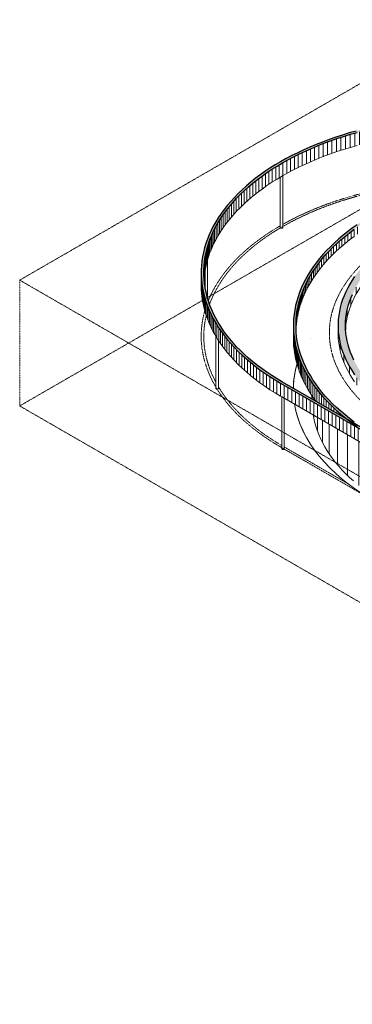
# Model space of a CAD drawing. Header units: millimetres. Extents: x 2807 to 348062, y -35711 to 43067.
# Tile 99 of 191: x 89126 to 108260, y -35378 to 21280. Entities that reach past the tile are written whole.
import ezdxf

# ---------------------------------------------------------------- set-up
doc = ezdxf.new("R2010")
doc.units = ezdxf.units.MM
doc.linetypes.add('THO_hhidden', pattern=[2.5, 1.5, -1])
doc.linetypes.add('THO_hidden', pattern=[6, 3, -3])
for name, color, linetype, lineweight, true_color in [('A-AREA', 1, 'Continuous', 13, 0xff0000), ('A-DETL', 7, 'Continuous', 13, 0x00a600), ('G-ANNO-SYMB', 7, 'THO_hidden', 13, 0xff8040)]:
    doc.layers.add(name, color=color, linetype=linetype, lineweight=lineweight, true_color=true_color)
for name, color, linetype, lineweight in [('A-FLOR', 7, 'Continuous', 18), ('A-WALL-PATT', 7, 'Continuous', 25), ('I-WALL', 7, 'Continuous', 18), ('S-COLS', 7, 'Continuous', 13)]:
    doc.layers.add(name, color=color, linetype=linetype, lineweight=lineweight)

# ---------------------------------------------------------------- blocks, each defined once
blk = doc.blocks.new('FP_405-01 isometrie 1e verdieping _plotview_')
at = {"layer": 'A-WALL-PATT', "color": 8, "lineweight": 13, "true_color": 0x808080}
for p, q in [((19563, -558), (19563, -368)), ((19663, -616), (19663, -512)), ((19663, -1697), (19663, -1489)), ((19861, -2380), (19861, -1604)), ((20156, -3051), (20156, -1774)), ((20546, -3706), (20546, -1999)), ((21029, -4341), (21029, -2278)), ((21600, -4950), (21600, -2608)), ((22257, -5530), (22257, -2987)), ((22994, -6076), (22994, -3412)), ((23806, -6586), (23806, -3881))]:
    blk.add_line(p, q, dxfattribs=at)
at = {"layer": 'I-WALL'}
for p, q in [((19552, 2923), (19552, 2907)), ((19552, -353), (19552, -552))]:
    blk.add_line(p, q, dxfattribs=at)
blk = doc.blocks.new('FP_409-01 isometrie 1e verdieping _plotview_')
at = {"layer": 'A-WALL-PATT', "color": 8, "lineweight": 13, "true_color": 0x808080}
for p, q in [((21062, 2931), (21062, 3347)), ((21170, 2241), (21170, 2657)), ((21386, 1560), (21386, 1976)), ((21710, 893), (21710, 1309)), ((22140, 246), (22140, 662)), ((22670, -375), (22670, 41)), ((23297, -966), (23297, -550)), ((24016, -1521), (24016, -1105)), ((24819, -2035), (24819, -1619))]:
    blk.add_line(p, q, dxfattribs=at)
at = {"layer": 'I-WALL'}
blk.add_line((21052, 3674), (21052, 3258), dxfattribs=at)
blk = doc.blocks.new('FP_410-01 isometrie 1e verdieping _plotview_')
at = {"layer": 'A-WALL-PATT', "color": 8, "lineweight": 13, "true_color": 0x808080}
for p, q in [((25179, 8398), (25179, 8814)), ((24373, 7886), (24373, 8302)), ((23654, 7332), (23654, 7748)), ((23030, 6741), (23030, 7157)), ((22507, 6119), (22507, 6535)), ((22088, 5470), (22088, 5886)), ((21778, 4802), (21778, 5218)), ((21580, 4119), (21580, 4535)), ((21494, 3429), (21494, 3845))]:
    blk.add_line(p, q, dxfattribs=at)
blk = doc.blocks.new('FP_414-01 isometrie 1e verdieping _plotview_')
at = {"layer": 'A-WALL-PATT', "color": 252, "lineweight": 13, "true_color": 0x9c978e}
for p, q in [((31591, 12056), (31591, 12472)), ((31888, 12083), (31888, 12498)), ((32185, 12105), (32185, 12521)), ((32483, 12125), (32483, 12541)), ((32781, 12141), (32781, 12557)), ((33080, 12154), (33080, 12570)), ((33380, 12164), (33380, 12580)), ((33679, 12170), (33679, 12586)), ((33979, 12173), (33979, 12589)), ((34279, 12172), (34279, 12588)), ((34579, 12168), (34579, 12584)), ((34878, 12161), (34878, 12577)), ((35178, 12151), (35178, 12567)), ((35476, 12137), (35476, 12553)), ((35775, 12119), (35775, 12535)), ((36072, 12099), (36072, 12515)), ((36369, 12075), (36369, 12491)), ((28140, 11486), (28140, 11902)), ((28418, 11551), (28418, 11967)), ((28698, 11613), (28698, 12029)), ((28980, 11672), (28980, 12088)), ((29264, 11728), (29264, 12144)), ((29549, 11780), (29549, 12196)), ((29837, 11829), (29837, 12245)), ((30126, 11875), (30126, 12291)), ((30417, 11918), (30417, 12334)), ((30708, 11958), (30708, 12374)), ((31002, 11994), (31002, 12410)), ((31296, 12027), (31296, 12443)), ((36665, 12047), (36665, 12463)), ((36961, 12017), (36961, 12433)), ((37255, 11983), (37255, 12399)), ((37547, 11946), (37547, 12362)), ((37839, 11905), (37839, 12321)), ((38129, 11861), (38129, 12277)), ((38418, 11814), (38418, 12230)), ((38704, 11764), (38704, 12180)), ((38990, 11711), (38990, 12127)), ((39273, 11654), (39273, 12070)), ((39554, 11594), (39554, 12010)), ((39834, 11532), (39834, 11947)), ((26264, 10946), (26264, 11362)), ((26524, 11032), (26524, 11448)), ((26786, 11115), (26786, 11531)), ((27052, 11195), (27052, 11611)), ((27320, 11273), (27320, 11689)), ((27591, 11347), (27591, 11763)), ((27864, 11418), (27864, 11834)), ((40111, 11465), (40111, 11881)), ((40386, 11396), (40386, 11812)), ((40658, 11324), (40658, 11740)), ((40928, 11249), (40928, 11665)), ((41196, 11171), (41196, 11587)), ((41461, 11089), (41461, 11505)), ((41722, 11005), (41722, 11421)), ((41982, 10918), (41982, 11334)), ((24769, 10369), (24769, 10785)), ((25010, 10472), (25010, 10888)), ((25254, 10572), (25254, 10988)), ((25502, 10670), (25502, 11086)), ((25752, 10765), (25752, 11181)), ((26006, 10857), (26006, 11273)), ((42238, 10828), (42238, 11244)), ((42491, 10735), (42491, 11151)), ((42741, 10640), (42741, 11056)), ((42987, 10541), (42987, 10957)), ((43231, 10440), (43231, 10856)), ((23619, 9814), (23619, 10230)), ((23841, 9930), (23841, 10346)), ((24067, 10044), (24067, 10460)), ((24298, 10155), (24298, 10571)), ((24531, 10263), (24531, 10679)), ((43470, 10336), (43470, 10752)), ((43707, 10230), (43707, 10645)), ((43939, 10120), (43939, 10536)), ((44168, 10009), (44168, 10424)), ((44393, 9894), (44393, 10310)), ((22769, 9326), (22769, 9742)), ((22975, 9451), (22975, 9867)), ((23186, 9575), (23186, 9991)), ((23400, 9696), (23400, 10112)), ((44614, 9777), (44614, 10193)), ((44832, 9658), (44832, 10074)), ((21804, 8664), (21804, 9080)), ((21988, 8800), (21988, 9216)), ((22176, 8935), (22176, 9351)), ((22370, 9067), (22370, 9483)), ((22567, 9198), (22567, 9614)), ((21114, 8097), (21114, 8513)), ((21279, 8242), (21279, 8658)), ((21449, 8385), (21449, 8801)), ((21624, 8525), (21624, 8941)), ((20648, 7653), (20648, 8069)), ((20799, 7803), (20799, 8219)), ((20954, 7951), (20954, 8367)), ((20098, 7038), (20098, 7454)), ((20228, 7194), (20228, 7610)), ((20363, 7349), (20363, 7765)), ((20503, 7502), (20503, 7918)), ((19632, 6400), (19632, 6816)), ((19740, 6562), (19740, 6978)), ((19854, 6722), (19854, 7138)), ((19973, 6881), (19973, 7297)), ((19340, 5909), (19340, 6325)), ((19432, 6074), (19432, 6490)), ((19529, 6238), (19529, 6654)), ((19097, 5409), (19097, 5825)), ((19173, 5577), (19173, 5993)), ((19253, 5744), (19253, 6160)), ((18853, 4732), (18853, 5148)), ((18906, 4902), (18906, 5318)), ((18964, 5072), (18964, 5488)), ((19028, 5241), (19028, 5657)), ((18731, 4217), (18731, 4633)), ((18766, 4389), (18766, 4805)), ((18807, 4561), (18807, 4977)), ((18660, 3700), (18660, 4116)), ((18678, 3872), (18678, 4288)), ((18701, 4045), (18701, 4461)), ((18642, 3385), (18642, 3769)), ((18648, 3527), (18648, 3943))]:
    blk.add_line(p, q, dxfattribs=at)
blk = doc.blocks.new('FP_415-01 isometrie 1e verdieping _plotview_')
at = {"layer": 'A-WALL-PATT', "color": 252, "lineweight": 13, "true_color": 0x9c978e}
for p, q in [((18482, 2778), (18482, 3528)), ((18490, 2604), (18490, 3355)), ((18503, 2431), (18503, 3182)), ((18522, 2258), (18522, 3009)), ((18548, 2086), (18548, 2837)), ((18578, 1914), (18578, 2664)), ((18615, 1742), (18615, 2492)), ((18657, 1570), (18657, 2321)), ((18705, 1399), (18705, 2150)), ((18759, 1229), (18759, 1979)), ((18818, 1059), (18818, 1810)), ((18883, 890), (18883, 1640)), ((18953, 721), (18953, 1472)), ((19029, 554), (19029, 1305)), ((19111, 387), (19111, 1138)), ((19198, 221), (19198, 972)), ((19291, 57), (19291, 807)), ((19389, -107), (19389, 644)), ((19493, -270), (19493, 481)), ((19602, -431), (19602, 320)), ((19716, -591), (19716, 160)), ((19836, -716), (19836, 1)), ((19961, -788), (19961, -157)), ((20091, -863), (20091, -313)), ((20227, -941), (20227, -467)), ((20367, -1022), (20367, -620)), ((20513, -1107), (20513, -772)), ((20663, -1193), (20663, -922)), ((20819, -1283), (20819, -1070)), ((20979, -1376), (20979, -1216)), ((21145, -1471), (21145, -1361)), ((21315, -1570), (21315, -1504)), ((21489, -1670), (21489, -1644)), ((23050, -3446), (23050, -2696))]:
    blk.add_line(p, q, dxfattribs=at)
at = {"layer": 'I-WALL'}
blk.add_line((18482, 3674), (18482, 2923), dxfattribs=at)
blk = doc.blocks.new('FP_612-01 isometrie 1e verdieping _plotview_')
at = {"layer": 'A-WALL-PATT', "color": 252, "lineweight": 13, "true_color": 0x9c978e}
for p, q in [((24534, 14557), (24534, 15307)), ((24823, 14603), (24823, 15353)), ((25113, 14645), (25113, 15396)), ((25405, 14685), (25405, 15435)), ((25698, 14721), (25698, 15472)), ((25993, 14754), (25993, 15505)), ((26288, 14783), (26288, 15534)), ((26584, 14810), (26584, 15560)), ((26882, 14833), (26882, 15583)), ((27180, 14852), (27180, 15603)), ((27478, 14868), (27478, 15619)), ((27777, 14881), (27777, 15632)), ((28076, 14891), (28076, 15642)), ((28376, 14897), (28376, 15648)), ((28676, 14900), (28676, 15651)), ((28976, 14899), (28976, 15650)), ((29275, 14896), (29275, 15646)), ((29575, 14888), (29575, 15639)), ((29874, 14878), (29874, 15628)), ((30173, 14864), (30173, 15614)), ((30471, 14846), (30471, 15597)), ((30769, 14826), (30769, 15576)), ((31066, 14802), (31066, 15553)), ((31362, 14774), (31362, 15525)), ((31657, 14744), (31657, 15495)), ((31951, 14710), (31951, 15461)), ((32244, 14673), (32244, 15423)), ((32536, 14632), (32536, 15383)), ((32826, 14589), (32826, 15339)), ((22017, 14000), (22017, 14751)), ((22288, 14074), (22288, 14825)), ((22561, 14145), (22561, 14896)), ((22837, 14214), (22837, 14964)), ((23114, 14279), (23114, 15029)), ((23394, 14341), (23394, 15091)), ((23676, 14399), (23676, 15150)), ((23960, 14455), (23960, 15206)), ((24246, 14507), (24246, 15258)), ((33114, 14542), (33114, 15292)), ((33401, 14491), (33401, 15242)), ((33686, 14438), (33686, 15189)), ((33970, 14381), (33970, 15132)), ((34251, 14322), (34251, 15072)), ((34530, 14259), (34530, 15009)), ((34808, 14193), (34808, 14943)), ((35082, 14123), (35082, 14874)), ((35355, 14051), (35355, 14802)), ((20449, 13492), (20449, 14242)), ((20703, 13584), (20703, 14334)), ((20960, 13673), (20960, 14423)), ((21220, 13759), (21220, 14510)), ((21483, 13842), (21483, 14593)), ((21749, 13923), (21749, 14673)), ((35625, 13976), (35625, 14727)), ((35892, 13898), (35892, 14649)), ((36157, 13817), (36157, 14567)), ((36419, 13732), (36419, 14483)), ((36678, 13645), (36678, 14396)), ((36934, 13555), (36934, 14306)), ((37187, 13462), (37187, 14213)), ((18994, 12882), (18994, 13632)), ((19228, 12990), (19228, 13741)), ((19465, 13096), (19465, 13847)), ((19706, 13199), (19706, 13950)), ((19951, 13299), (19951, 14050)), ((20198, 13397), (20198, 14148)), ((37437, 13367), (37437, 14117)), ((37684, 13268), (37684, 14019)), ((37927, 13167), (37927, 13918)), ((38167, 13063), (38167, 13814)), ((38403, 12957), (38403, 13707)), ((38636, 12847), (38636, 13598)), ((17882, 12302), (17882, 13052)), ((18097, 12423), (18097, 13173)), ((18315, 12541), (18315, 13292)), ((18538, 12657), (18538, 13408)), ((18764, 12771), (18764, 13522)), ((38865, 12736), (38865, 13486)), ((39090, 12621), (39090, 13372)), ((39311, 12504), (39311, 13255)), ((39528, 12385), (39528, 13136)), ((17066, 11794), (17066, 12545)), ((17264, 11925), (17264, 12675)), ((17466, 12053), (17466, 12803)), ((17672, 12178), (17672, 12929)), ((16321, 11252), (16321, 12003)), ((16500, 11391), (16500, 12142)), ((16685, 11528), (16685, 12278)), ((16873, 11662), (16873, 12413)), ((15651, 10678), (15651, 11429)), ((15811, 10825), (15811, 11575)), ((15976, 10969), (15976, 11720)), ((16146, 11112), (16146, 11862)), ((15059, 10076), (15059, 10827)), ((15200, 10229), (15200, 10980)), ((15345, 10380), (15345, 11131)), ((15495, 10530), (15495, 11281)), ((14551, 9449), (14551, 10200)), ((14670, 9608), (14670, 10359)), ((14795, 9765), (14795, 10516)), ((14924, 9921), (14924, 10672)), ((14226, 8965), (14226, 9716)), ((14329, 9128), (14329, 9878)), ((14437, 9289), (14437, 10040)), ((13950, 8471), (13950, 9221)), ((14036, 8637), (14036, 9387)), ((14128, 8801), (14128, 9552)), ((13661, 7799), (13661, 8550)), ((13725, 7968), (13725, 8719)), ((13794, 8136), (13794, 8887)), ((13869, 8304), (13869, 9055)), ((13503, 7288), (13503, 8038)), ((13550, 7459), (13550, 8209)), ((13603, 7629), (13603, 8380)), ((13398, 6772), (13398, 7523)), ((13427, 6944), (13427, 7695)), ((13462, 7116), (13462, 7867)), ((13339, 6447), (13339, 6831)), ((13345, 6338), (13345, 7004)), ((13357, 6427), (13357, 7177)), ((13374, 6599), (13374, 7350))]:
    blk.add_line(p, q, dxfattribs=at)
blk = doc.blocks.new('FP_613-01 isometrie 1e verdieping _plotview_')
at = {"layer": 'A-WALL-PATT', "color": 252, "lineweight": 13, "true_color": 0x9c978e}
for p, q in [((13179, 5839), (13179, 6590)), ((13186, 5666), (13186, 6417)), ((13200, 5493), (13200, 6244)), ((13219, 5320), (13219, 6071)), ((13244, 5148), (13244, 5898)), ((13275, 4975), (13275, 5726)), ((13311, 4803), (13311, 5554)), ((13354, 4632), (13354, 5383)), ((13402, 4461), (13402, 5212)), ((13455, 4291), (13455, 5041)), ((13514, 4121), (13514, 4871)), ((13579, 3952), (13579, 4702)), ((13650, 3783), (13650, 4534)), ((13726, 3616), (13726, 4366)), ((13808, 3449), (13808, 4200)), ((13895, 3283), (13895, 4034)), ((13988, 3118), (13988, 3869)), ((14086, 2955), (14086, 3706)), ((14190, 2792), (14190, 3543)), ((14299, 2631), (14299, 3382)), ((14413, 2471), (14413, 3221)), ((14533, 2312), (14533, 3063)), ((14658, 2154), (14658, 2905)), ((14788, 1998), (14788, 2749)), ((14923, 1844), (14923, 2594)), ((15064, 1691), (15064, 2441)), ((15209, 1539), (15209, 2290)), ((15360, 1389), (15360, 2140)), ((15516, 1241), (15516, 1992)), ((15676, 1095), (15676, 1846)), ((15841, 950), (15841, 1701)), ((16011, 808), (16011, 1558)), ((16186, 667), (16186, 1417)), ((16366, 528), (16366, 1279)), ((16550, 391), (16550, 1142)), ((16738, 256), (16738, 1007)), ((16931, 124), (16931, 875)), ((17129, -7), (17129, 744)), ((17330, -135), (17330, 616)), ((17536, -261), (17536, 490)), ((17746, -385), (17746, 366))]:
    blk.add_line(p, q, dxfattribs=at)
at = {"layer": 'I-WALL'}
blk.add_line((13179, 6736), (13179, 5985), dxfattribs=at)
blk = doc.blocks.new('NLRS_28_SCO_UN_houten kolom rond_gen_bcb - rond 150-V615-01 isometrie 1e verdieping _plotview_')
at = {"layer": 'S-COLS'}
for p, q in [((13551, 5235), (13551, 7508)), ((13401, 6839), (13401, 5882))]:
    blk.add_line(p, q, dxfattribs=at)
blk = doc.blocks.new('NLRS_28_SCO_UN_houten kolom rond_gen_bcb - rond 150-V616-01 isometrie 1e verdieping _plotview_')
at = {"layer": 'S-COLS'}
for p, q in [((14019, 3076), (14019, 64)), ((14169, 64), (14169, 2827))]:
    blk.add_line(p, q, dxfattribs=at)
for points in [[(14035, 3050, 0), (14025, 3060, 0), (14019, 3077, 0)], [(14093, 20, 0), (14065, 24, 0), (14041, 33, 0), (14025, 47, 0), (14019, 64, 0)], [(14169, 64, 0), (14169, 63, 0), (14163, 46, 0), (14147, 33, 0), (14122, 23, 0), (14093, 20, 0)]]:
    blk.add_polyline3d(points, dxfattribs=at)
blk = doc.blocks.new('NLRS_28_SCO_UN_houten kolom rond_gen_bcb - rond 150-V617-01 isometrie 1e verdieping _plotview_')
at = {"layer": 'S-COLS'}
for p, q in [((17809, -399), (17809, -3412)), ((17959, -3412), (17959, -506))]:
    blk.add_line(p, q, dxfattribs=at)
for points in [[(17857, -439, 0), (17852, -438, 0), (17829, -428, 0), (17814, -413, 0)], [(17909, -3452, 0), (17880, -3455, 0), (17852, -3451, 0), (17829, -3441, 0), (17814, -3426, 0), (17809, -3409, 0)], [(17959, -3412, 0), (17959, -3414, 0), (17952, -3430, 0), (17935, -3444, 0), (17909, -3452, 0)]]:
    blk.add_polyline3d(points, dxfattribs=at)
blk = doc.blocks.new('NLRS_28_SCO_UN_houten kolom rond_gen_bcb - rond 150-V627-01 isometrie 1e verdieping _plotview_')
at = {"layer": 'S-COLS'}
for p, q in [((17726, 12216), (17726, 9318)), ((17876, 9318), (17876, 12331))]:
    blk.add_line(p, q, dxfattribs=at)
for points in [[(17854, 9288, 0), (17830, 9278, 0), (17801, 9275, 0), (17772, 9278, 0), (17748, 9288, 0), (17732, 9302, 0), (17726, 9318, 0)], [(17876, 9318, 0), (17870, 9302, 0), (17854, 9288, 0)]]:
    blk.add_polyline3d(points, dxfattribs=at)

msp = doc.modelspace()

# ---------------------------------------------------------------- hatches: boundary and pattern name
at = {"layer": 'A-WALL-PATT', "lineweight": 18, "true_color": 0x808080}
for points in [[(104136, 367), (104242, 428), (103934, 611), (103636, 799), (103347, 991), (103068, 1188), (102798, 1390), (102539, 1596), (102290, 1807), (102051, 2021), (101824, 2239), (101607, 2461), (101401, 2686), (101206, 2915), (101023, 3147), (100851, 3381), (100691, 3619), (100543, 3858), (100406, 4101), (100282, 4345), (100170, 4592), (100070, 4840), (99982, 5089), (99907, 5340), (99844, 5593), (99794, 5846), (99756, 6099), (99731, 6354), (99718, 6608), (99718, 6864), (99731, 7118), (99756, 7372), (99794, 7626), (99844, 7879), (99907, 8131), (99982, 8382), (100070, 8632), (100170, 8880), (100282, 9126), (100406, 9371), (100550, 9626), (100712, 9884), (100885, 10137), (101050, 10360), (101238, 10594), (101437, 10825), (101636, 11041), (101869, 11276), (102102, 11496), (102347, 11713), (102539, 11875), (102798, 12081), (103068, 12283), (103347, 12480), (103636, 12673), (103934, 12861), (104242, 13043), (104558, 13221), (104883, 13393), (105217, 13560), (105558, 13721), (105908, 13877), (106265, 14026), (106629, 14170), (107000, 14308), (107378, 14439), (107806, 14578), (108153, 14684), (108549, 14796), (108950, 14902), (109356, 15001), (109768, 15093), (110260, 15193), (110603, 15258), (111026, 15330), (111453, 15394), (111883, 15452), (112315, 15503), (112750, 15546), (113187, 15582), (113625, 15611), (114065, 15633), (114505, 15648), (114946, 15655), (115389, 15655), (115835, 15647), (116280, 15633), (116723, 15610), (117166, 15581), (117623, 15542), (118046, 15499), (118483, 15448), (118917, 15389), (119348, 15323), (119775, 15249), (120199, 15169), (120620, 15081), (121034, 14987), (121488, 14874), (121849, 14778), (122249, 14663), (122643, 14541), (123031, 14413), (123412, 14279), (123787, 14137), (124155, 13990), (124521, 13834), (124868, 13677), (125117, 13560), (125450, 13393), (125775, 13221), (126092, 13043), (126198, 13104), (125878, 13284), (125550, 13458), (125213, 13626), (124775, 13830), (124426, 13984), (124069, 14131), (123704, 14273), (123333, 14409), (122955, 14539), (122531, 14675), (122181, 14780), (121745, 14902), (121384, 14996), (120977, 15094), (120566, 15185), (120077, 15284), (119731, 15348), (119307, 15419), (118881, 15483), (118451, 15540), (118018, 15590), (117584, 15634), (117147, 15669), (116709, 15698), (116269, 15720), (115828, 15734), (115387, 15742), (114944, 15742), (114499, 15734), (114054, 15720), (113610, 15698), (113167, 15668), (112714, 15630), (112287, 15588), (111851, 15537), (111417, 15478), (110876, 15394), (110500, 15330), (110119, 15258), (109715, 15175), (109300, 15081), (108890, 14981), (108484, 14874), (108084, 14761), (107690, 14641), (107303, 14514), (106921, 14381), (106546, 14242), (106178, 14097), (105818, 13946), (105465, 13789), (105120, 13626), (104784, 13458), (104455, 13284), (104136, 13104), (103825, 12920), (103524, 12731), (103232, 12536), (102897, 12297), (102678, 12133), (102357, 11875), (102112, 11665), (101876, 11451), (101651, 11233), (101465, 11041), (101234, 10785), (101041, 10557), (100851, 10313), (100690, 10090), (100532, 9853), (100401, 9641), (100250, 9371), (100127, 9126), (100016, 8880), (99907, 8604), (99830, 8382), (99755, 8131), (99693, 7879), (99643, 7626), (99606, 7372), (99581, 7118), (99568, 6851), (99568, 6607), (99581, 6350), (99606, 6093), (99645, 5837), (99695, 5581), (99759, 5327), (99835, 5073), (99923, 4821), (100024, 4571), (100137, 4322), (100272, 4058), (100401, 3831), (100550, 3588), (100712, 3349), (100885, 3112), (101070, 2878), (101267, 2647), (101475, 2419), (101694, 2195), (101924, 1975), (102165, 1759), (102416, 1546), (102678, 1338), (102950, 1135), (103232, 935), (103524, 741), (103825, 552), (104033, 428)], [(109439, -2695), (109545, -2633), (109238, -2451), (108884, -2226), (108650, -2071), (108371, -1873), (108102, -1672), (107806, -1435), (107593, -1255), (107355, -1041), (107127, -823), (106910, -601), (106704, -376), (106497, -131), (106326, 85), (106154, 319), (105965, 604), (105846, 797), (105710, 1039), (105585, 1283), (105473, 1530), (105373, 1778), (105285, 2028), (105210, 2279), (105147, 2531), (105097, 2784), (105059, 3038), (105034, 3292), (105022, 3547), (105022, 3803), (105034, 4058), (105059, 4310), (105097, 4564), (105147, 4817), (105210, 5069), (105285, 5320), (105373, 5570), (105473, 5818), (105585, 6065), (105710, 6309), (105854, 6564), (106015, 6822), (106189, 7076), (106354, 7298), (106541, 7532), (106740, 7763), (106950, 7990), (107172, 8214), (107406, 8435), (107650, 8651), (107842, 8813), (108102, 9020), (108371, 9221), (108650, 9418), (108992, 9644), (109238, 9799), (109545, 9981), (109862, 10159), (110260, 10368), (110520, 10498), (110862, 10659), (111211, 10815), (111568, 10965), (111932, 11108), (112304, 11246), (112714, 11388), (113066, 11503), (113456, 11622), (113852, 11734), (114253, 11840), (114660, 11939), (115168, 12052), (115486, 12117), (115906, 12196), (116329, 12268), (116756, 12332), (117186, 12390), (117623, 12441), (118053, 12484), (118490, 12520), (118928, 12549), (119368, 12571), (119808, 12586), (120249, 12593), (120693, 12593), (121138, 12586), (121583, 12571), (122027, 12548), (122531, 12514), (122910, 12482), (123350, 12437), (123786, 12386), (124220, 12327), (124651, 12261), (125078, 12188), (125502, 12107), (125922, 12020), (126362, 11919), (126747, 11824), (127152, 11716), (127552, 11601), (127946, 11479), (128334, 11351), (128716, 11217), (129091, 11076), (129458, 10928), (129819, 10775), (130172, 10615), (130420, 10498), (130753, 10331), (131078, 10159), (131395, 9981), (131501, 10043), (131181, 10222), (130853, 10396), (130516, 10564), (130078, 10769), (129729, 10922), (129372, 11069), (129008, 11211), (128636, 11347), (128259, 11477), (127874, 11601), (127440, 11731), (127048, 11840), (126666, 11939), (126213, 12047), (125869, 12124), (125454, 12208), (124986, 12294), (124611, 12357), (124184, 12421), (123754, 12479), (123322, 12529), (122887, 12572), (122450, 12608), (122012, 12636), (121572, 12658), (121132, 12672), (120691, 12680), (120247, 12680), (119802, 12672), (119357, 12658), (118913, 12636), (118471, 12606), (118030, 12570), (117591, 12526), (117154, 12475), (116720, 12417), (116179, 12332), (115803, 12268), (115422, 12196), (115018, 12113), (114603, 12019), (114193, 11919), (113788, 11812), (113388, 11699), (112994, 11579), (112606, 11452), (112224, 11320), (111849, 11181), (111482, 11035), (111121, 10884), (110768, 10727), (110424, 10564), (110087, 10396), (109759, 10222), (109439, 10043), (109129, 9858), (108791, 9644), (108536, 9474), (108254, 9275), (107982, 9071), (107661, 8813), (107415, 8603), (107180, 8389), (106955, 8171), (106740, 7949), (106537, 7724), (106344, 7495), (106154, 7251), (105993, 7029), (105835, 6791), (105704, 6579), (105553, 6309), (105430, 6065), (105319, 5818), (105220, 5570), (105133, 5320), (105059, 5069), (104996, 4817), (104947, 4564), (104909, 4310), (104884, 4056), (104872, 3801), (104872, 3545), (104884, 3288), (104910, 3031), (104948, 2775), (104999, 2520), (105062, 2265), (105138, 2012), (105227, 1759), (105327, 1509), (105441, 1260), (105566, 1013), (105704, 769), (105854, 526), (106015, 287), (106189, 50), (106374, -184), (106578, -424), (106778, -642), (106997, -866), (107227, -1087), (107468, -1303), (107735, -1528), (107982, -1724), (108254, -1927), (108536, -2126), (108827, -2321), (109129, -2510), (109336, -2633)], [(111256, -1646), (111560, -1470), (111286, -1306), (111012, -1132), (110746, -952), (110491, -767), (110247, -578), (110014, -384), (109793, -187), (109630, -34), (109434, 163), (109249, 365), (109075, 569), (108913, 776), (108761, 987), (108579, 1268), (108444, 1504), (108330, 1727), (108229, 1952), (108156, 2133), (108079, 2353), (108015, 2575), (107962, 2797), (107921, 3021), (107892, 3245), (107875, 3470), (107871, 3709), (107877, 3919), (107896, 4144), (107928, 4368), (107971, 4591), (108026, 4814), (108093, 5036), (108171, 5256), (108262, 5474), (108364, 5691), (108478, 5906), (108625, 6153), (108740, 6330), (108887, 6538), (109046, 6743), (109216, 6945), (109396, 7145), (109588, 7340), (109808, 7550), (110013, 7732), (110296, 7966), (110531, 8145), (110775, 8320), (111028, 8491), (111290, 8657), (111560, 8818), (111256, 8993), (110977, 8827), (110707, 8656), (110446, 8480), (110194, 8299), (109952, 8114), (109690, 7899), (109499, 7732), (109287, 7535), (109087, 7335), (108897, 7130), (108718, 6923), (108550, 6713), (108394, 6499), (108249, 6283), (108115, 6065), (107994, 5844), (107884, 5621), (107786, 5396), (107700, 5170), (107627, 4942), (107565, 4713), (107516, 4483), (107479, 4253), (107454, 4021), (107442, 3790), (107442, 3558), (107454, 3327), (107479, 3095), (107516, 2865), (107565, 2635), (107627, 2406), (107700, 2178), (107803, 1914), (107899, 1696), (108007, 1481), (108127, 1265), (108249, 1065), (108419, 814), (108550, 635), (108718, 425), (108897, 217), (109087, 13), (109331, -229), (109538, -419), (109754, -605), (109979, -787), (110213, -965), (110454, -1138), (110707, -1308), (110977, -1479), (111059, -1528)], [(109439, -2695), (109545, -2633), (104242, 428), (104136, 367), (109033, -2460)]]:
    msp.add_hatch(color=8, dxfattribs=at).paths.add_polyline_path(points)
at = {"layer": 'A-WALL-PATT', "lineweight": 13, "true_color": 0x808080}
h = msp.add_hatch(dxfattribs=at)
h.set_pattern_fill('FP_20', color=8, style=0, pattern_type=2)
h.set_pattern_definition([(90, (109439.16, -3110.7), (-212.132, 122.474), [])])
h.paths.add_polyline_path([(109439, -3445), (109439, -2695), (104136, 367), (104136, -384), (104201, -420), (104201, -413), (104245, -439), (104245, -447), (109033, -3211)])

# ---------------------------------------------------------------- linework, layer by layer
at = {"layer": 'A-AREA'}
for start_param, end_param in [(2.979197, 3.134612), (3.236131, 3.926991)]:
    msp.add_ellipse((120470, 0), major_axis=(15600, 0), ratio=0.57735, start_param=start_param, end_param=end_param, dxfattribs=at)
at = {"layer": 'A-DETL', "color": 7, "linetype": 'THO_hhidden'}
for p, q in [((104136, -3307), (104201, -3345)), ((104245, -3370), (109439, -6369)), ((104347, -3306), (108019, -5426))]:
    msp.add_line(p, q, dxfattribs=at)
for centre, major_axis, start_param, end_param in [((115167, 3062), (15450, 0), 1.620078, 2.93447), ((115167, 3062), (15600, 0), 1.74527, 2.344894), ((115167, 3062), (15600, 0), 2.358478, 2.912015), ((120470, 3258), (13530, 0), 2.354431, 3.926991), ((115167, 3062), (15600, 0), 2.979197, 3.470484), ((115167, 3062), (15450, 0), 3.007557, 3.441303), ((120470, 0), (15600, 0), 2.979197, 3.134612), ((115167, 3062), (15600, 0), 3.47512, 3.926991), ((115167, 3062), (15450, 0), 3.472233, 3.922783), ((120470, 0), (15600, 0), 3.236131, 3.926991)]:
    msp.add_ellipse(centre, major_axis=major_axis, ratio=0.57735, start_param=start_param, end_param=end_param, dxfattribs=at)
at = {"layer": 'A-FLOR'}
msp.add_polyline3d([(108371, 8805, 0), (108102, 8604, 0), (107842, 8397, 0), (107593, 8187, 0), (107355, 7973, 0), (107127, 7755, 0), (106910, 7533, 0), (106704, 7308, 0), (106509, 7079, 0), (106326, 6847, 0), (106154, 6613, 0), (105994, 6375, 0), (105846, 6135, 0), (105710, 5893, 0), (105585, 5649, 0), (105473, 5402, 0), (105373, 5154, 0), (105285, 4904, 0), (105210, 4653, 0), (105147, 4401, 0), (105097, 4148, 0), (105059, 3894, 0), (105034, 3640, 0), (105024, 3466, 0)], dxfattribs=at)
at = {"layer": 'G-ANNO-SYMB'}
for p, q in [((115085, 21280), (89126, 6293)), ((89126, -945), (115085, 14042)), ((89126, -945), (89126, 6293)), ((148766, -28140), (89126, 6293)), ((148766, -35378), (89126, -945))]:
    msp.add_line(p, q, dxfattribs=at)
at = {"layer": 'I-WALL', "lineweight": 25}
for p, q in [((104136, 367), (138501, -19474)), ((138607, -19413), (104242, 428))]:
    msp.add_line(p, q, dxfattribs=at)
at = {"layer": 'I-WALL'}
for p, q in [((104136, -384), (104201, -421)), ((104245, -447), (138393, -20162))]:
    msp.add_line(p, q, dxfattribs=at)
at = {"layer": 'I-WALL', "lineweight": 25}
for points in [[(108484, 14874, 0), (108084, 14761, 0), (107690, 14641, 0), (107303, 14514, 0), (106921, 14381, 0), (106546, 14242, 0), (106178, 14097, 0), (105818, 13946, 0), (105465, 13789, 0), (105120, 13626, 0), (104784, 13458, 0), (104455, 13284, 0), (104136, 13104, 0), (103825, 12920, 0), (103524, 12731, 0), (103232, 12536, 0), (102950, 12337, 0), (102678, 12133, 0), (102416, 11925, 0), (102165, 11713, 0), (101924, 11496, 0), (101694, 11276, 0), (101475, 11052, 0), (101267, 10825, 0), (101070, 10594, 0), (100885, 10360, 0), (100712, 10123, 0), (100550, 9883, 0), (100401, 9641, 0), (100263, 9396, 0), (100137, 9150, 0), (100024, 8901, 0), (99923, 8650, 0), (99835, 8398, 0), (99759, 8145, 0), (99695, 7890, 0), (99645, 7635, 0), (99606, 7378, 0), (99581, 7122, 0), (99568, 6864, 0), (99568, 6607, 0), (99581, 6350, 0), (99606, 6093, 0), (99645, 5837, 0), (99695, 5581, 0), (99759, 5327, 0), (99835, 5073, 0), (99923, 4821, 0), (100024, 4571, 0), (100137, 4322, 0), (100263, 4075, 0), (100401, 3831, 0), (100550, 3588, 0), (100712, 3349, 0), (100885, 3112, 0), (101070, 2878, 0), (101267, 2647, 0), (101475, 2419, 0), (101694, 2195, 0), (101924, 1975, 0), (102165, 1759, 0), (102416, 1546, 0), (102678, 1338, 0), (102950, 1135, 0), (103232, 935, 0), (103524, 741, 0), (103825, 552, 0), (104136, 367, 0)], [(104242, 428, 0), (103934, 611, 0), (103636, 799, 0), (103347, 991, 0), (103068, 1188, 0), (102798, 1390, 0), (102539, 1596, 0), (102290, 1807, 0), (102051, 2021, 0), (101824, 2239, 0), (101607, 2461, 0), (101401, 2686, 0), (101206, 2915, 0), (101023, 3147, 0), (100851, 3381, 0), (100691, 3619, 0), (100543, 3858, 0), (100406, 4101, 0), (100282, 4345, 0), (100170, 4592, 0), (100070, 4840, 0), (99982, 5089, 0), (99907, 5340, 0), (99844, 5593, 0), (99794, 5846, 0), (99756, 6099, 0), (99731, 6354, 0), (99718, 6608, 0), (99718, 6863, 0), (99731, 7118, 0), (99756, 7372, 0), (99794, 7626, 0), (99844, 7879, 0), (99907, 8131, 0), (99982, 8382, 0), (100070, 8632, 0), (100170, 8880, 0), (100282, 9126, 0), (100406, 9371, 0), (100543, 9613, 0), (100691, 9853, 0), (100851, 10090, 0), (101023, 10325, 0), (101206, 10557, 0), (101401, 10785, 0), (101607, 11011, 0), (101824, 11233, 0), (102051, 11451, 0), (102290, 11665, 0), (102539, 11875, 0), (102798, 12081, 0), (103068, 12283, 0), (103347, 12480, 0), (103636, 12673, 0), (103934, 12861, 0), (104242, 13043, 0), (104558, 13221, 0), (104883, 13393, 0), (105217, 13560, 0), (105558, 13721, 0), (105908, 13877, 0), (106265, 14026, 0), (106629, 14170, 0), (107000, 14308, 0), (107378, 14439, 0), (107762, 14565, 0), (108153, 14684, 0), (108549, 14796, 0)], [(108536, 9474, 0), (108254, 9275, 0), (107982, 9071, 0), (107720, 8863, 0), (107468, 8651, 0), (107227, 8435, 0), (106997, 8214, 0), (106778, 7990, 0), (106570, 7763, 0), (106374, 7532, 0), (106189, 7298, 0), (106015, 7061, 0), (105854, 6821, 0), (105704, 6579, 0), (105566, 6335, 0), (105441, 6088, 0), (105327, 5839, 0), (105227, 5588, 0), (105138, 5336, 0), (105062, 5083, 0), (104999, 4828, 0), (104948, 4573, 0), (104910, 4316, 0), (104884, 4060, 0), (104872, 3803, 0), (104872, 3545, 0), (104884, 3288, 0), (104910, 3031, 0), (104948, 2775, 0), (104999, 2520, 0), (105062, 2265, 0), (105138, 2012, 0), (105227, 1759, 0), (105327, 1509, 0), (105441, 1260, 0), (105566, 1013, 0), (105704, 769, 0), (105854, 526, 0), (106015, 287, 0), (106189, 50, 0), (106374, -184, 0), (106570, -415, 0), (106778, -642, 0), (106997, -866, 0), (107227, -1087, 0), (107468, -1303, 0), (107720, -1515, 0), (107982, -1724, 0), (108254, -1927, 0), (108536, -2126, 0)], [(108371, -1873, 0), (108102, -1672, 0), (107842, -1466, 0), (107593, -1255, 0), (107355, -1041, 0), (107127, -823, 0), (106910, -601, 0), (106704, -376, 0), (106509, -147, 0), (106326, 85, 0), (106154, 319, 0), (105994, 557, 0), (105846, 797, 0), (105710, 1039, 0), (105585, 1283, 0), (105473, 1530, 0), (105373, 1778, 0), (105285, 2028, 0), (105210, 2279, 0), (105147, 2531, 0), (105097, 2784, 0), (105059, 3038, 0), (105034, 3292, 0), (105022, 3547, 0), (105022, 3801, 0), (105034, 4056, 0), (105059, 4310, 0), (105097, 4564, 0), (105147, 4817, 0), (105210, 5069, 0), (105285, 5320, 0), (105373, 5570, 0), (105473, 5818, 0), (105585, 6065, 0), (105710, 6309, 0), (105846, 6551, 0), (105994, 6791, 0), (106154, 7029, 0), (106326, 7263, 0), (106509, 7495, 0), (106704, 7724, 0), (106910, 7949, 0), (107127, 8171, 0), (107355, 8389, 0), (107593, 8603, 0), (107842, 8813, 0), (108102, 9020, 0), (108371, 9221, 0)], [(108394, 6499, 0), (108249, 6283, 0), (108115, 6065, 0), (107994, 5844, 0), (107884, 5621, 0), (107786, 5396, 0), (107700, 5170, 0), (107627, 4942, 0), (107565, 4713, 0), (107516, 4483, 0), (107479, 4253, 0), (107454, 4021, 0), (107442, 3790, 0), (107442, 3558, 0), (107454, 3327, 0), (107479, 3095, 0), (107516, 2865, 0), (107565, 2635, 0), (107627, 2406, 0), (107700, 2178, 0), (107786, 1952, 0), (107884, 1727, 0), (107994, 1504, 0), (108115, 1283, 0), (108249, 1065, 0), (108394, 849, 0)], [(108345, 1696, 0), (108244, 1914, 0), (108156, 2133, 0), (108079, 2353, 0), (108015, 2575, 0), (107962, 2797, 0), (107921, 3021, 0), (107892, 3245, 0), (107875, 3470, 0), (107870, 3695, 0), (107877, 3919, 0), (107896, 4144, 0), (107928, 4368, 0), (107971, 4591, 0), (108026, 4814, 0), (108093, 5036, 0), (108171, 5256, 0), (108262, 5474, 0)]]:
    msp.add_polyline3d(points, dxfattribs=at)
at = {"layer": 'I-WALL'}
for points in [[(108549, 14045, 0), (108153, 13933, 0), (107762, 13814, 0), (107378, 13689, 0), (107000, 13557, 0), (106629, 13419, 0), (106265, 13276, 0), (105908, 13126, 0), (105558, 12970, 0), (105217, 12809, 0), (104883, 12642, 0), (104558, 12470, 0), (104242, 12293, 0), (103934, 12110, 0), (103636, 11922, 0), (103347, 11730, 0), (103068, 11532, 0), (102798, 11331, 0), (102539, 11125, 0), (102290, 10914, 0), (102051, 10700, 0), (101824, 10482, 0), (101607, 10260, 0), (101401, 10035, 0), (101206, 9806, 0), (101023, 9574, 0), (100851, 9340, 0), (100691, 9102, 0), (100543, 8862, 0), (100406, 8620, 0), (100282, 8376, 0), (100170, 8129, 0), (100070, 7881, 0), (99982, 7631, 0), (99907, 7380, 0), (99844, 7128, 0), (99794, 6875, 0), (99756, 6621, 0), (99731, 6367, 0), (99730, 6360, 0)], [(110222, 7490, 0), (110049, 7347, 0), (109831, 7156, 0), (109625, 6961, 0), (109429, 6763, 0), (109243, 6561, 0), (109069, 6355, 0), (108906, 6147, 0), (108755, 5936, 0), (108615, 5722, 0), (108487, 5506, 0), (108370, 5288, 0), (108266, 5067, 0), (108173, 4845, 0), (108093, 4621, 0), (108025, 4396, 0), (107969, 4170, 0), (107926, 3943, 0), (107895, 3715, 0), (107876, 3486, 0), (107875, 3462, 0)], [(100407, 3070, 0), (100401, 3080, 0), (100263, 3324, 0), (100137, 3571, 0), (100024, 3820, 0), (99923, 4071, 0), (99835, 4323, 0), (99759, 4576, 0), (99695, 4831, 0), (99645, 5086, 0), (99606, 5343, 0), (99581, 5599, 0), (99568, 5856, 0), (99568, 6114, 0)], [(104136, -384, 0), (103825, -199, 0), (103524, -10, 0), (103232, 185, 0), (102950, 384, 0), (102678, 588, 0), (102416, 796, 0), (102165, 1008, 0), (101924, 1224, 0), (101694, 1445, 0), (101475, 1669, 0), (101267, 1896, 0), (101070, 2127, 0), (100885, 2361, 0), (100712, 2598, 0), (100550, 2838, 0), (100423, 3042, 0)], [(106182, -692, 0), (106015, -464, 0), (105854, -224, 0), (105704, 18, 0), (105566, 263, 0), (105441, 509, 0), (105327, 758, 0), (105227, 1009, 0), (105138, 1261, 0), (105062, 1514, 0), (104999, 1769, 0), (104948, 2024, 0), (104910, 2281, 0), (104884, 2537, 0), (104872, 2795, 0), (104872, 3052, 0)], [(108394, 433, 0), (108249, 649, 0), (108115, 867, 0), (107994, 1088, 0), (107884, 1311, 0), (107786, 1536, 0), (107700, 1762, 0), (107627, 1990, 0), (107565, 2219, 0), (107516, 2449, 0), (107479, 2679, 0), (107454, 2911, 0), (107442, 3142, 0), (107442, 3374, 0)], [(108330, -5263, 0), (108103, -5057, 0), (107887, -4847, 0), (107681, -4634, 0), (107486, -4418, 0), (107301, -4198, 0), (107128, -3976, 0), (106967, -3750, 0), (106816, -3522, 0), (106678, -3292, 0), (106551, -3059, 0), (106435, -2824, 0), (106332, -2588, 0), (106240, -2349, 0), (106161, -2110, 0), (106094, -1869, 0), (106038, -1627, 0), (106008, -1466, 0)]]:
    msp.add_polyline3d(points, dxfattribs=at)

# ---------------------------------------------------------------- block references
for name in ['FP_612-01 isometrie 1e verdieping _plotview_', 'FP_414-01 isometrie 1e verdieping _plotview_', 'FP_410-01 isometrie 1e verdieping _plotview_', 'FP_613-01 isometrie 1e verdieping _plotview_', 'FP_415-01 isometrie 1e verdieping _plotview_', 'FP_409-01 isometrie 1e verdieping _plotview_', 'FP_405-01 isometrie 1e verdieping _plotview_']:
    msp.add_blockref(name, (86388, 0), dxfattribs=at)
at = {"layer": 'S-COLS'}
for name in ['NLRS_28_SCO_UN_houten kolom rond_gen_bcb - rond 150-V627-01 isometrie 1e verdieping _plotview_', 'NLRS_28_SCO_UN_houten kolom rond_gen_bcb - rond 150-V615-01 isometrie 1e verdieping _plotview_', 'NLRS_28_SCO_UN_houten kolom rond_gen_bcb - rond 150-V616-01 isometrie 1e verdieping _plotview_', 'NLRS_28_SCO_UN_houten kolom rond_gen_bcb - rond 150-V617-01 isometrie 1e verdieping _plotview_']:
    msp.add_blockref(name, (86388, 0), dxfattribs=at)

doc.saveas('drawing.dxf')
